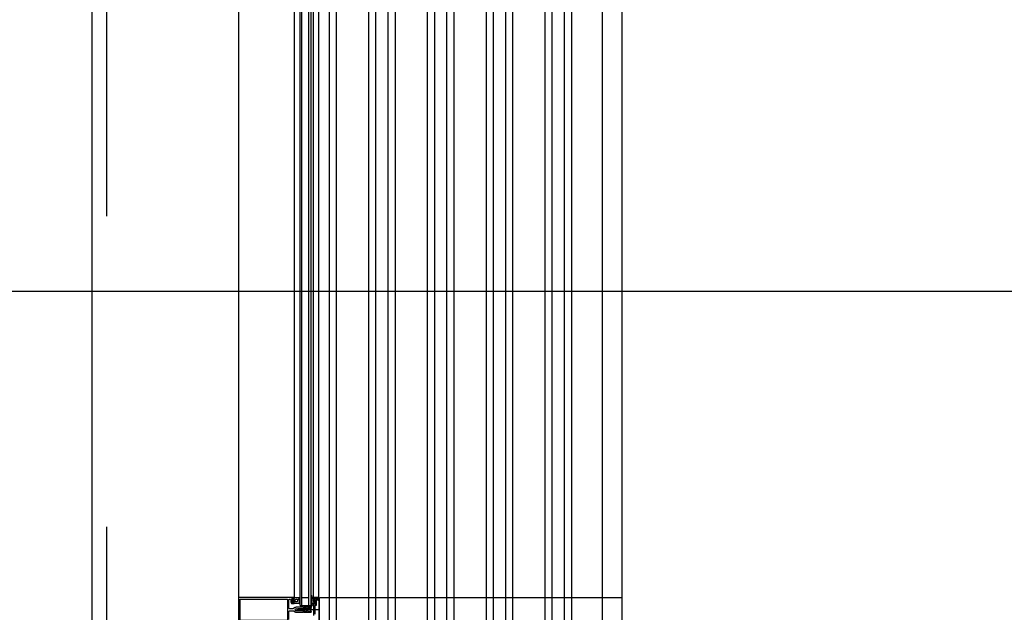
# Model space of a CAD drawing. Header units: millimetres. Extents: x -3528 to 122235, y -25886 to 25397.
# Tile 13 of 22: x 113948 to 115958, y -15156 to -13945. Entities that reach past the tile are written whole.
import ezdxf

# ---------------------------------------------------------------- set-up
doc = ezdxf.new("R2010")
doc.units = ezdxf.units.MM
doc.header["$LTSCALE"] = 100
doc.header["$MEASUREMENT"] = 0
doc.linetypes.add('CENTER', pattern=[50.8, 31.75, -6.35, 6.35, -6.35])
doc.layers.get('0').update_dxf_attribs({"linetype": 'CONTINUOUS'})
for name, color, linetype in [('AL31----_BUITENKOZIJN', 1, 'CONTINUOUS'), ('AL67----_ZONWERING', 2, 'CONTINUOUS'), ('BL$7----_DOORSNEDE', 8, 'CONTINUOUS'), ('BL$7----_STRAMIEN', 8, 'CONTINUOUS')]:
    doc.layers.add(name, color=color, linetype=linetype)
doc.styles.get("Standard").update_dxf_attribs({"font": 'arial.ttf'})

# ---------------------------------------------------------------- blocks, each defined once
blk = doc.blocks.new('204507')
at = {"color": 0, "linetype": 'ByBlock', "lineweight": -2}
blk.add_lwpolyline([(0, 0.15), (0, 9.6), (-0.2, 9.8), (-1.49, 9.8), (-1.96, 9.69), (-4.07, 8.75), (-4.5, 8.8), (-4.59, 8.96), (-3.96, 9.52), (-3.46, 9.68), (-2.7, 9.87), (-2.18, 9.97), (-1.17, 10.08), (-0.67, 10.09), (-0.07, 10.67), (-0.08, 10.81), (-0.63, 10.99), (-1.28, 10.98), (-1.8, 10.95), (-2.32, 10.89), (-4.11, 10.49), (-4.8, 10.24), (-6.58, 10.06), (-7.04, 10.85), (-7.35, 11), (-7.56, 10.85), (-8.04, 10.02), (-8.46, 9.81), (-8.75, 10.02), (-9.24, 10.85), (-9.56, 11), (-9.77, 10.83), (-10.24, 10.02), (-10.68, 9.81), (-10.97, 10.02), (-11.45, 10.85), (-11.76, 11), (-11.97, 10.85), (-12.4, 10.11), (-12.4, 0.15), (-10.4, 0.15), (-9.84, 0.3), (-9.58, 0.2), (-9.5, 0), (-9.5, -1.6), (-10.3, -1.6), (-10.3, -1.9), (-8.87, -3.33), (-8.27, -3.6), (-4.12, -3.6), (-3.51, -3.31), (-2.1, -1.9), (-2.1, -1.600001), (-2.9, -1.600001), (-2.9, 0), (-2.77, 0.25), (-2.56, 0.3), (-2, 0.15), (0, 0.15), (0, 9.6), (-0.2, 9.8), (-1.49, 9.8), (-1.96, 9.69), (-4.07, 8.75), (-4.5, 8.8), (-4.59, 8.96), (-3.96, 9.52), (-3.46, 9.68), (-2.7, 9.87), (-2.18, 9.97), (-1.17, 10.08), (-0.67, 10.09), (-0.07, 10.67), (-0.08, 10.81), (-0.63, 10.99), (-1.28, 10.98), (-1.8, 10.95), (-2.32, 10.89), (-4.11, 10.49), (-4.8, 10.24), (-6.58, 10.06), (-7.04, 10.85), (-7.35, 11), (-7.56, 10.85), (-8.04, 10.02), (-8.46, 9.81), (-8.75, 10.02), (-9.24, 10.85), (-9.56, 11), (-9.77, 10.83), (-10.24, 10.02), (-10.68, 9.81), (-10.97, 10.02), (-11.45, 10.85), (-11.76, 11), (-11.97, 10.85), (-12.4, 10.11), (-12.4, 0.15), (-10.4, 0.15), (-9.84, 0.3), (-9.58, 0.2), (-9.5, 0), (-9.5, -1.6), (-10.3, -1.6), (-10.3, -1.9), (-8.87, -3.33), (-8.27, -3.6), (-4.12, -3.6), (-3.51, -3.31), (-2.1, -1.9), (-2.1, -1.600001), (-2.9, -1.600001), (-2.9, 0), (-2.77, 0.25), (-2.56, 0.3), (-2, 0.15), (0, 0.15)], dxfattribs=at)
for points in [[(-8.45, 3.599999), (-8.45, 6.3), (-7.45, 7.3), (-4.95, 7.3), (-3.95, 6.3), (-3.95, 3.599999), (-4.54, 2.19), (-5.95, 1.6), (-6.45, 1.6), (-7.86, 2.19)], [(-4.2, -0.500001), (-4.2, -2.180001), (-4.67, -2.6), (-7.73, -2.6), (-4.67, -2.6), (-7.73, -2.6), (-8.2, -2.180001), (-8.2, -0.500001), (-8.2, -2.180001), (-8.2, -0.500001), (-7.73, 0), (-4.7, 0)]]:
    blk.add_lwpolyline(points, close=True, dxfattribs=at)
at = {"color": 0, "linetype": 'ByBlock', "lineweight": -2, "flags": 3}
blk.add_attdef('GRUPPE', (0, 0), '', height=1, dxfattribs=at)
blk = doc.blocks.new('204602')
at = {"color": 0, "linetype": 'ByBlock', "lineweight": -2}
for points in [[(3, 1.8), (3, 16.05), (2.69, 16.88), (1.67, 17.3), (0.87, 16.94), (0.5, 15.91), (0.91, 15.12), (1.36, 14.83), (1.5, 14.53), (1.5, 10.72), (1.21, 10.09), (-1.3, 7.59), (-2.7, 7.59), (-5.21, 10.09), (-5.5, 10.72), (-5.5, 14.53), (-5.36, 14.83), (-4.91, 15.12), (-4.5, 15.91), (-4.86, 16.94), (-5.68, 17.3), (-6.69, 16.88), (-7, 16.05), (-7, 1.8), (-5.06, 1.8), (-4.06, 1.3), (-3.71, 0.3), (-3.76, -0.83), (-3.83, -2.89), (-3.84, -4.46), (-4.02, -4.7), (-3.84, -4.94), (-3.82, -6.44), (-3.74, -8.19), (-3.68, -8.91), (-3.42, -9.54), (-2.63, -10.41), (-2, -10.7), (-1.37, -10.41), (-0.58, -9.54), (-0.32, -8.91), (-0.26, -8.19), (-0.18, -6.44), (-0.16, -4.94), (0.02, -4.7), (-0.16, -4.46), (-0.17, -2.89), (-0.24, -0.83), (-0.29, 0.3), (0.16, 1.41), (1.06, 1.8)], [(-5, 3.6), (-5.5, 4.1), (-5.5, 7.06), (-5.29, 7.47), (-4.96, 7.56), (-4.65, 7.42), (-3.72, 6.49), (-2, 5.79), (-0.28, 6.49), (0.65, 7.42), (1.08, 7.56), (1.5, 7.06), (1.5, 4.1), (1, 3.6), (-0.47, 3.6), (-1.85, 2.81), (-3.53, 3.6)]]:
    blk.add_lwpolyline(points, close=True, dxfattribs=at)
blk.add_lwpolyline([(-3.17, 0.5), (-2, 1.8), (-0.96, 1.09), (-0.76, -0.68), (-0.74, -1.28), (-0.69, -3.06), (-0.69, -4.54), (-0.72, -5.73), (-0.74, -6.33), (-0.75, -6.62), (-0.77, -7.22), (-1.17, -9.12), (-2, -9.5), (-2.83, -9.12), (-3.23, -7.22), (-3.25, -6.62), (-3.26, -6.33), (-3.28, -5.73), (-3.31, -4.54), (-3.31, -3.06), (-3.29, -2.17), (-3.27, -1.57), (-3.26, -1.28), (-3.24, -0.68), (-3.17, 0.5)], dxfattribs=at)
at = {"color": 0, "linetype": 'ByBlock', "lineweight": -2, "flags": 3}
blk.add_attdef('GRUPPE', (0, 0), '', height=1, dxfattribs=at)
blk = doc.blocks.new('204772')
at = {"color": 0, "linetype": 'ByBlock', "lineweight": -2}
for points in [[(0.3, 0.3), (0.29, -1.63), (-0.04, -1.87), (-0.6, -1.72), (-4.88, -1.72), (-5.34, -2.22), (-5.36, -3.57), (-6.35, -4.71), (-6.85, -4.87), (-8.62, -5.22), (-9.12, -5.26), (-9.52, -5.45), (-9.69, -5.87), (-9.61, -6.12), (-9.49, -6.17), (-9.1, -6.16), (-8.37, -6.16), (-7.64, -6.08), (-6.93, -5.94), (-6.23, -5.73), (-5.55, -5.45), (-4.9, -5.12), (-4.28, -4.72), (-3.7, -4.27), (-2.68, -3.63), (-1.5, -4.52), (-1.12, -5.92), (-1.01, -6.07), (-0.84, -6.12), (-0.62, -6.03), (-0.58, -5.98), (-0.03, -5.03), (0, -4.99), (0.16, -4.92), (0.32, -4.98), (0.36, -5.03), (0.93, -6), (0.97, -6.05), (1.15, -6.12), (1.38, -6.03), (1.42, -5.98), (1.97, -5.03), (2, -4.99), (2.16, -4.92), (2.32, -4.98), (2.36, -5.03), (2.93, -6), (2.97, -6.05), (3.15, -6.12), (3.38, -6.03), (3.42, -5.98), (3.97, -5.03), (4, -4.99), (4.16, -4.92), (4.32, -4.98), (4.36, -5.03), (4.93, -6), (4.97, -6.05), (5.16, -6.12), (5.34, -6.07), (5.45, -5.92), (5.83, -4.52), (7.01, -3.63), (8.03, -4.27), (8.61, -4.72), (9.22, -5.12), (9.75, -5.38), (10.73, -5.73), (11.75, -5.98), (12.27, -6.06), (12.79, -6.11), (13.43, -6.16), (13.82, -6.17), (13.94, -6.12), (14.02, -5.87), (13.85, -5.45), (12.14, -5.04), (10.33, -4.52), (10.19, -4.41), (10.15, -4.37), (10.1, -4.33), (9.67, -3.39), (9.66, -1.99), (9.36, -1.7), (7.2, -1.72), (6.64, -1.87), (6.4, -1.8), (6.3, -1.57), (6.3, 0.3), (7.1, 0.3), (7.1, 0.6), (5.69, 1.51), (5, 1.8), (1.53, 1.8), (0.93, 1.53), (-0.5, 0.6), (-0.5, 0.3)], [(2.07, -1.8), (4.5, -1.8), (5, -1.3), (4.99, 0.38), (4.53, 0.8), (2.07, 0.8), (1.61, 0.38), (1.6, -1.3)]]:
    blk.add_lwpolyline(points, close=True, dxfattribs=at)
at = {"color": 0, "linetype": 'ByBlock', "lineweight": -2, "flags": 3}
blk.add_attdef('GRUPPE', (0, 0), '', height=1, dxfattribs=at)

msp = doc.modelspace()

# ---------------------------------------------------------------- linework, layer by layer
at = {"layer": 'AL31----_BUITENKOZIJN'}
for p, q in [((114395, -5050.1), (114395, -19945.5)), ((114508.5, -13908.1), (114508.5, -15126.1)), ((114520.3, -15142.2), (114520.3, -13892.1)), ((114524.3, -15142.2), (114524.3, -13892.1)), ((114538.3, -15142.2), (114538.3, -13892.1)), ((114543.3, -15142.2), (114543.3, -13892.1)), ((114548, -15126.1), (114548, -13908.1)), ((114524.3, -15126.2), (114538.3, -15126.2)), ((114548, -15126.1), (114548, -15127.2)), ((114559, -15126.1), (114548, -15126.1)), ((114548, -15127.2), (114551.6, -15128.4)), ((114551.6, -15128.4), (114553, -15127.6)), ((114553, -15127.6), (114554.5, -15127.6)), ((114554.5, -15127.6), (114554.5, -15127.4)), ((114554.5, -15127.4), (114556, -15127.4)), ((114556, -15127.4), (114556.5, -15127.9)), ((114556.5, -15127.9), (114556.5, -15131.4)), ((114556.5, -15131.4), (114557.3, -15131.4)), ((114557.3, -15131.4), (114557.8, -15130.9)), ((114557.8, -15127.9), (114558.3, -15127.4)), ((114557.8, -15130.9), (114557.8, -15127.9)), ((114558.2, -15127.4), (114558.7, -15127.9)), ((114558.3, -15127.4), (114558.2, -15127.4)), ((114558.7, -15127.9), (114558.7, -15174.3)), ((114560, -15127.1), (114559, -15126.1)), ((114560, -15175.1), (114560, -15127.1)), ((114560.6, -15151.1), (114513.8, -15151.1)), ((114520.3, -15142.2), (114543.3, -15142.2))]:
    msp.add_line(p, q, dxfattribs=at)
for points in [[(114095, -13860.1), (114095, -13860.1), (114095, -19105.3)], [(114559, -15126.1), (114559, -13908.1)], [(114516.1, -15153.6), (114515.8, -15153.1), (114514.6, -15153.1), (114514.3, -15153.6), (114514, -15153.1), (114512.8, -15153.1), (114512.5, -15153.6), (114512.2, -15153.1), (114512, -15153.1), (114510.1, -15152), (114509.6, -15151.1), (114510.1, -15150.3), (114512, -15149.1), (114513.1, -15149.1), (114513.4, -15148.6), (114513.7, -15149.1), (114514.9, -15149.1), (114515.2, -15148.6), (114515.5, -15149.1), (114516.7, -15149.1), (114517, -15148.6), (114517.3, -15149.1), (114518.5, -15149.1), (114518.8, -15148.6), (114519.1, -15149.1), (114520.3, -15149.1), (114520.6, -15148.6), (114520.9, -15149.1), (114522.1, -15149.1), (114522.4, -15148.6), (114522.7, -15149.1), (114523.9, -15149.1), (114524.2, -15148.6), (114524.5, -15149.1), (114525.7, -15149.1), (114526, -15148.6), (114526.6, -15148.6), (114527.9, -15147.4), (114526.6, -15146.1), (114512.6, -15146.1), (114511.3, -15146.3), (114510.1, -15146.8), (114506.8, -15148.7), (114505.3, -15149.1), (114499.5, -15149.1), (114498, -15148.4), (114497.5, -15147.1), (114497.5, -15131.2), (114498.1, -15129.8), (114499.5, -15129.2), (114499.4, -15129.2), (114500.7, -15129.8), (114501.4, -15131.1), (114501.4, -15134.9), (114501.5, -15135.3), (114503.1, -15138), (114504, -15138.5), (114507.9, -15138.5), (114508.4, -15138), (114508.4, -15136.6), (114507.6, -15135.8), (114507.1, -15135.8), (114507.1, -15137), (114504.4, -15137), (114504.4, -15132.6), (114504.2, -15132.3), (114504.4, -15132.1), (114504.4, -15127.6), (114507.1, -15127.6), (114507.1, -15128.8), (114507.6, -15128.8), (114508.4, -15128), (114508.4, -15126.1), (114396.5, -15126.1), (114395.5, -15126.5), (114395, -15127.5)], [(114395, -15127.5), (114395, -15174.6)], [(114398, -15129.2), (114494.4, -15129.2), (114494.4, -15173), (114398, -15173), (114398, -15129.2)], [(114551.2, -15159.9), (114551.2, -15156.3), (114551.2, -15156.2), (114551.2, -15156), (114551.2, -15155.8), (114551.2, -15142.3), (114551.7, -15141.8), (114552.5, -15141.8), (114553.6, -15141.4), (114554, -15140.3), (114554, -15131.6), (114554.5, -15131.1), (114555, -15131.1), (114555.3, -15131), (114555.5, -15130.6), (114555.3, -15130.2), (114553.7, -15129.3), (114554.8, -15128.7), (114553.2, -15127.6), (114552.7, -15127.8), (114552.3, -15128.5), (114551.9, -15128.6), (114551.8, -15128.6), (114548, -15127.6), (114548, -15130.8), (114548.8, -15131.6), (114549.4, -15131.6), (114549.4, -15130.4), (114551, -15130.4), (114552, -15131.4), (114552, -15139.8), (114549.4, -15139.8), (114549.4, -15138.6), (114548.8, -15138.6), (114548, -15139.4), (114548, -15162.8)], [(114497.5, -15171.1), (114497.5, -15155.1), (114498.2, -15153.6), (114499.5, -15153.1), (114505.3, -15153.1), (114506.8, -15153.5), (114510.1, -15155.5), (114511.3, -15156), (114512.6, -15156.1), (114526.6, -15156.1), (114527.9, -15155), (114526.9, -15153.7), (114526.6, -15153.1), (114525.4, -15153.1), (114525.1, -15153.6), (114524.8, -15153.1), (114523.6, -15153.1), (114523.3, -15153.6), (114523, -15153.1), (114521.8, -15153.1), (114521.5, -15153.6), (114521.5, -15153.6), (114521.2, -15153.1), (114520, -15153.1), (114519.7, -15153.6), (114519.4, -15153.1), (114518.2, -15153.1), (114517.9, -15153.6), (114517.6, -15153.1), (114516.4, -15153.1), (114516.1, -15153.6)]]:
    msp.add_lwpolyline(points, dxfattribs=at)
msp.add_lwpolyline([(114547.6, -15133.7), (114547.6, -15136.1), (114548.1, -15136.6), (114549.8, -15136.6), (114550.2, -15136.1), (114550.2, -15133.7), (114549.8, -15133.2), (114548.1, -15133.2)], close=True, dxfattribs=at)
at = {"layer": 'AL67----_ZONWERING'}
for p, q in [((114580.2, -19965.1), (114580.2, -5005)), ((114594.9, -19965.1), (114594.9, -5005)), ((114660.7, -19965.1), (114660.7, -5005)), ((114675.2, -19965.1), (114675.2, -5005)), ((114700.2, -19965.1), (114700.2, -5005)), ((114714.9, -19965.1), (114714.9, -5005)), ((114780.7, -19965.1), (114780.7, -5005)), ((114795.2, -19965.1), (114795.2, -5005)), ((114820.2, -19965.1), (114820.2, -5005)), ((114834.9, -19965.1), (114834.9, -5005)), ((114900.7, -19965.1), (114900.7, -5005)), ((114915.2, -19965.1), (114915.2, -5005)), ((114940.2, -19965.1), (114940.2, -5005)), ((114954.9, -19965.1), (114954.9, -5005)), ((115020.7, -19965.1), (115020.7, -5005)), ((115035.2, -19965.1), (115035.2, -5005)), ((115060.2, -19965.1), (115060.2, -5005)), ((115074.9, -19965.1), (115074.9, -5005)), ((115138, -19965.1), (115138, -5005)), ((115178, -19965.1), (115178, -5005)), ((115178, -19965.1), (115178, -5005)), ((114560.6, -15126.1), (115178, -15126.1))]:
    msp.add_line(p, q, dxfattribs=at)
at = {"layer": 'BL$7----_DOORSNEDE'}
msp.add_lwpolyline([(105449.6, -14500.3), (121370.8, -14500.3), (121370.8, -15029.7)], dxfattribs=at)
at = {"layer": 'BL$7----_STRAMIEN', "linetype": 'CENTER'}
msp.add_line((114125, 24388.1), (114125, -24827), dxfattribs=at)

# ---------------------------------------------------------------- block references
at = {"layer": 'AL31----_BUITENKOZIJN', "xscale": -1, "rotation": 270}
msp.add_blockref('204507', (114508.4, -15126.1), dxfattribs=at)
at = {"layer": 'AL31----_BUITENKOZIJN', "rotation": 270}
for name, p in [('204772', (114549.4, -15131.6)), ('204602', (114526.1, -15153.1))]:
    msp.add_blockref(name, p, dxfattribs=at)

doc.saveas('drawing.dxf')
